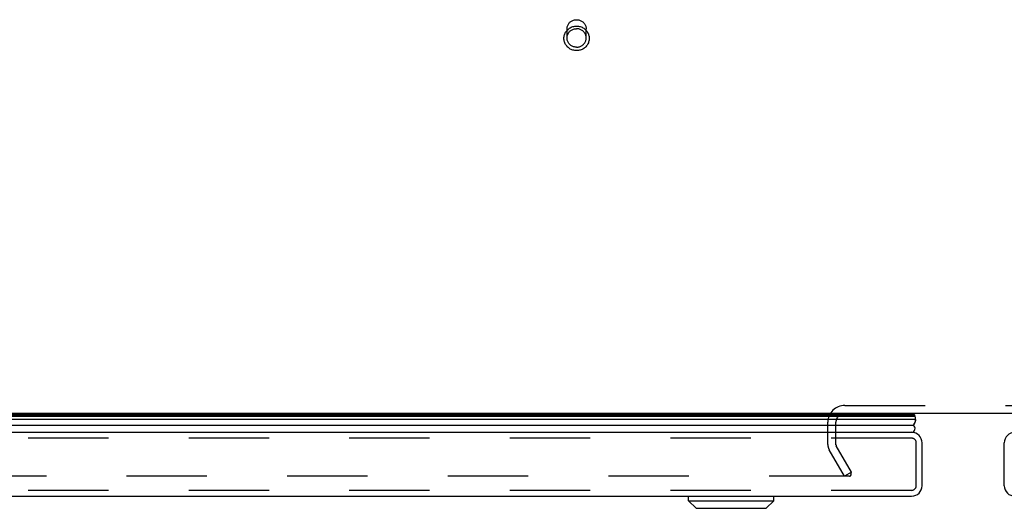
# Model space of a CAD drawing. Header units: inches. Extents: x 0 to 189, y 0 to 122.
# Tile 172 of 226: x 49.75 to 62.49, y 97.31 to 103.62. Entities that reach past the tile are written whole.
import ezdxf

# ---------------------------------------------------------------- set-up
doc = ezdxf.new("R2010")
doc.units = ezdxf.units.IN
doc.header["$LTSCALE"] = 10.388889
doc.header["$MEASUREMENT"] = 0
doc.linetypes.add('HIDDEN', pattern=[0.2, 0.1, -0.1])
doc.layers.get('0').update_dxf_attribs({"linetype": 'CONTINUOUS'})
for name, color, linetype in [('DEFAULT_2', 8, 'HIDDEN'), ('LEFTHAND_DOOR_ASSEMBLY', 7, 'CONTINUOUS'), ('RIGHTHAND_DOOR_ASSEMBLY', 7, 'CONTINUOUS')]:
    doc.layers.add(name, color=color, linetype=linetype)

msp = doc.modelspace()

# ---------------------------------------------------------------- linework, layer by layer
at = {"color": 7, "linetype": 'Continuous'}
msp.add_line((84.204, 98.535), (39.704, 98.535), dxfattribs=at)
at = {"layer": 'DEFAULT_2', "color": 8, "linetype": 'HIDDEN'}
for p, q in [((56.83, 103.389), (56.83, 103.505)), ((57.078, 103.389), (57.078, 103.505)), ((60.423, 98.639), (63.485, 98.639)), ((60.204, 98.131), (60.204, 98.42)), ((60.308, 98.13), (60.308, 98.42)), ((60.419, 97.723), (60.222, 98.062)), ((60.509, 97.775), (60.312, 98.114)), ((60.485, 97.723), (39.522, 97.723)), ((60.509, 97.775), (60.419, 97.723)), ((60.5, 97.788), (60.5, 97.736))]:
    msp.add_line(p, q, dxfattribs=at)
for points in [[(56.954, 103.225), (56.942, 103.225), (56.93, 103.227), (56.918, 103.229), (56.906, 103.232), (56.894, 103.236), (56.883, 103.241), (56.872, 103.246), (56.862, 103.253), (56.852, 103.26), (56.843, 103.267), (56.834, 103.276), (56.826, 103.285), (56.819, 103.294), (56.812, 103.304), (56.807, 103.315), (56.802, 103.326), (56.798, 103.337), (56.795, 103.348), (56.792, 103.36), (56.791, 103.372), (56.791, 103.383), (56.791, 103.395), (56.792, 103.407), (56.795, 103.419), (56.798, 103.43), (56.802, 103.441), (56.807, 103.452), (56.812, 103.463), (56.819, 103.473), (56.826, 103.482), (56.834, 103.491), (56.843, 103.5), (56.852, 103.508), (56.862, 103.515), (56.872, 103.521), (56.883, 103.527), (56.894, 103.531), (56.906, 103.535), (56.918, 103.538), (56.93, 103.541), (56.942, 103.542), (56.954, 103.542)], [(56.83, 103.505), (56.83, 103.514), (56.832, 103.524), (56.833, 103.533), (56.836, 103.542), (56.839, 103.551), (56.843, 103.559), (56.848, 103.568), (56.854, 103.575), (56.86, 103.583), (56.866, 103.59), (56.873, 103.596), (56.881, 103.602), (56.889, 103.607), (56.898, 103.612), (56.906, 103.616), (56.916, 103.619), (56.925, 103.622), (56.935, 103.624), (56.944, 103.625), (56.954, 103.625)], [(56.954, 103.625), (56.964, 103.625), (56.973, 103.624), (56.983, 103.622), (56.992, 103.619), (57.002, 103.616), (57.01, 103.612), (57.019, 103.607), (57.027, 103.602), (57.035, 103.596), (57.042, 103.59), (57.048, 103.583), (57.054, 103.575), (57.06, 103.568), (57.065, 103.559), (57.069, 103.551), (57.072, 103.542), (57.075, 103.533), (57.076, 103.524), (57.078, 103.514), (57.078, 103.505)], [(56.954, 103.542), (56.966, 103.542), (56.978, 103.541), (56.99, 103.538), (57.002, 103.535), (57.014, 103.531), (57.025, 103.527), (57.036, 103.521), (57.046, 103.515), (57.056, 103.508), (57.065, 103.5), (57.074, 103.491), (57.082, 103.482), (57.089, 103.473), (57.096, 103.463), (57.101, 103.452), (57.106, 103.442), (57.11, 103.43), (57.113, 103.419), (57.116, 103.407), (57.117, 103.396), (57.118, 103.384), (57.117, 103.372), (57.116, 103.36), (57.113, 103.349), (57.11, 103.337), (57.106, 103.326), (57.101, 103.315), (57.096, 103.305), (57.089, 103.294), (57.082, 103.285), (57.074, 103.276), (57.065, 103.267), (57.056, 103.26), (57.046, 103.253), (57.036, 103.246), (57.025, 103.241), (57.014, 103.236), (57.002, 103.232), (56.99, 103.229), (56.978, 103.227), (56.966, 103.225), (56.954, 103.225)], [(56.83, 103.389), (56.83, 103.399), (56.832, 103.408), (56.833, 103.417), (56.836, 103.426), (56.839, 103.435), (56.844, 103.444), (56.848, 103.452), (56.854, 103.46), (56.86, 103.467), (56.866, 103.474), (56.873, 103.48), (56.881, 103.486), (56.889, 103.491), (56.898, 103.496), (56.907, 103.5), (56.916, 103.503), (56.925, 103.506), (56.935, 103.507), (56.944, 103.509), (56.954, 103.509)], [(57.078, 103.389), (57.078, 103.399), (57.076, 103.408), (57.075, 103.417), (57.072, 103.426), (57.069, 103.435), (57.064, 103.444), (57.06, 103.452), (57.054, 103.46), (57.048, 103.467), (57.042, 103.474), (57.035, 103.48), (57.027, 103.486), (57.019, 103.491), (57.01, 103.496), (57.001, 103.5), (56.992, 103.503), (56.983, 103.506), (56.973, 103.507), (56.964, 103.509), (56.954, 103.509)], [(56.954, 103.269), (56.944, 103.27), (56.935, 103.271), (56.925, 103.273), (56.916, 103.275), (56.907, 103.279), (56.898, 103.282), (56.889, 103.287), (56.881, 103.292), (56.873, 103.298), (56.866, 103.304), (56.86, 103.311), (56.854, 103.319), (56.848, 103.327), (56.844, 103.335), (56.839, 103.343), (56.836, 103.352), (56.833, 103.361), (56.832, 103.37), (56.83, 103.38), (56.83, 103.389)], [(56.954, 103.269), (56.964, 103.27), (56.973, 103.271), (56.983, 103.273), (56.992, 103.275), (57.001, 103.279), (57.01, 103.282), (57.019, 103.287), (57.027, 103.292), (57.035, 103.298), (57.042, 103.304), (57.048, 103.311), (57.054, 103.319), (57.06, 103.327), (57.064, 103.335), (57.069, 103.343), (57.072, 103.352), (57.075, 103.361), (57.076, 103.37), (57.078, 103.38), (57.078, 103.389)], [(60.485, 97.723), (60.487, 97.723), (60.488, 97.723), (60.49, 97.723), (60.492, 97.724), (60.493, 97.725), (60.494, 97.726), (60.496, 97.727), (60.497, 97.728), (60.498, 97.729), (60.499, 97.73), (60.499, 97.732), (60.5, 97.733), (60.5, 97.734), (60.5, 97.736)], [(60.5, 97.736), (60.5, 97.736), (60.5, 97.737), (60.5, 97.739), (60.499, 97.74), (60.498, 97.742)]]:
    msp.add_lwpolyline(points, dxfattribs=at)
for centre, radius, start, end in [((60.423, 98.42), 0.219, 90, 180), ((60.423, 98.42), 0.115, 90, 180), ((60.341, 98.131), 0.137, 180, 210), ((60.341, 98.131), 0.033, 180, 210)]:
    msp.add_arc(centre, radius, start, end, dxfattribs=at)
at = {"layer": 'LEFTHAND_DOOR_ASSEMBLY', "color": 7, "linetype": 'Continuous'}
for p, q in [((61.338, 98.458), (38.694, 98.458)), ((38.703, 98.501), (61.329, 98.501)), ((38.71, 98.515), (61.322, 98.515)), ((38.712, 98.523), (61.32, 98.523)), ((61.34, 98.535), (61.32, 98.523)), ((61.322, 98.515), (61.324, 98.511)), ((61.324, 98.511), (61.326, 98.508)), ((38.723, 98.382), (61.309, 98.382)), ((61.314, 98.388), (61.309, 98.382)), ((58.403, 97.406), (58.403, 97.465)), ((59.505, 97.406), (59.505, 97.465)), ((58.403, 97.406), (59.505, 97.406)), ((58.501, 97.308), (58.403, 97.406)), ((58.501, 97.308), (59.407, 97.308)), ((59.407, 97.308), (59.505, 97.406))]:
    msp.add_line(p, q, dxfattribs=at)
at = {"layer": 'LEFTHAND_DOOR_ASSEMBLY', "color": 3, "linetype": 'Continuous'}
for p, q in [((38.745, 98.29), (61.287, 98.29)), ((61.422, 97.6), (61.422, 98.155)), ((38.745, 97.465), (61.287, 97.465))]:
    msp.add_line(p, q, dxfattribs=at)
at = {"layer": 'LEFTHAND_DOOR_ASSEMBLY', "color": 8, "linetype": 'HIDDEN'}
for p, q in [((61.287, 98.215), (38.745, 98.215)), ((61.347, 97.6), (61.347, 98.155)), ((61.287, 97.54), (38.745, 97.54))]:
    msp.add_line(p, q, dxfattribs=at)
at = {"layer": 'LEFTHAND_DOOR_ASSEMBLY', "color": 7, "linetype": 'Continuous'}
for points in [[(61.338, 98.458), (61.337, 98.451), (61.337, 98.445), (61.336, 98.438), (61.334, 98.432), (61.333, 98.425), (61.33, 98.419), (61.328, 98.413), (61.325, 98.406), (61.321, 98.4), (61.318, 98.394), (61.314, 98.388)], [(61.326, 98.508), (61.327, 98.504), (61.329, 98.501)]]:
    msp.add_lwpolyline(points, dxfattribs=at)
for centre, radius, start, end in [((61.292, 98.511), 0.03, 6.412, 23.7978), ((61.282, 98.469), 0.0569, 348.7115, 34.5669), ((61.282, 98.34), 0.05, 275.2617, 57.3282)]:
    msp.add_arc(centre, radius, start, end, dxfattribs=at)
at = {"layer": 'LEFTHAND_DOOR_ASSEMBLY', "color": 3, "linetype": 'Continuous'}
for centre, start, end in [((61.287, 98.155), 0, 90), ((61.287, 97.6), 270, 360)]:
    msp.add_arc(centre, 0.135, start, end, dxfattribs=at)
at = {"layer": 'LEFTHAND_DOOR_ASSEMBLY', "color": 8, "linetype": 'HIDDEN'}
for centre, start, end in [((61.287, 98.155), 0, 90), ((61.287, 97.6), 270, 360)]:
    msp.add_arc(centre, 0.06, start, end, dxfattribs=at)
at = {"layer": 'LEFTHAND_DOOR_ASSEMBLY', "color": 7, "linetype": 'Continuous'}
for start_param, end_param in [(-0.467087, -0.001474), (0.260445, 0.346101)]:
    msp.add_ellipse((61.073, 98.458), major_axis=(0.265, 0), ratio=0.632157, start_param=start_param, end_param=end_param, dxfattribs=at)
at = {"layer": 'RIGHTHAND_DOOR_ASSEMBLY', "color": 3, "linetype": 'Continuous'}
msp.add_line((62.486, 97.6), (62.486, 98.155), dxfattribs=at)
for centre, start, end in [((62.621, 98.155), 90, 180), ((62.621, 97.6), 180, 270)]:
    msp.add_arc(centre, 0.135, start, end, dxfattribs=at)

doc.saveas('drawing.dxf')
